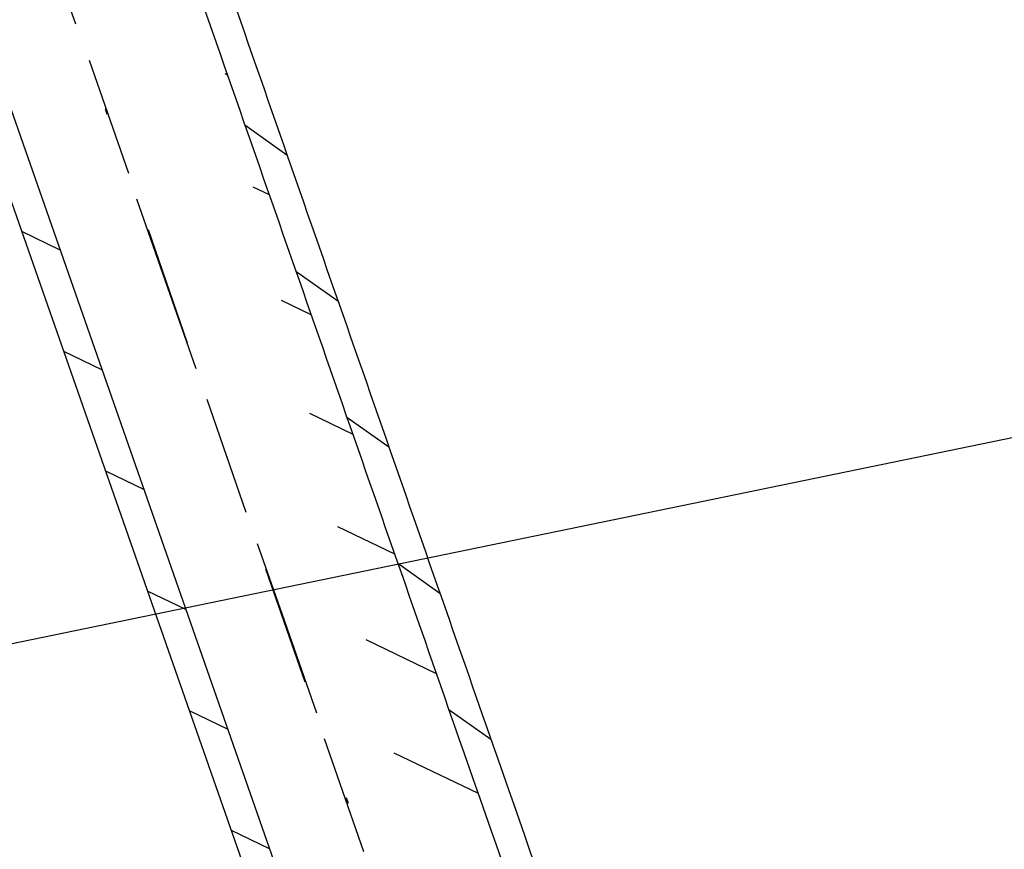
# Model space of a CAD drawing. Extents: x 447045 to 447634, y 442020 to 443192.
# Tile 22 of 24: x 447235 to 447251, y 443134 to 443148. Entities that reach past the tile are written whole.
import ezdxf

# ---------------------------------------------------------------- set-up
doc = ezdxf.new("R2010")
doc.units = 0
doc.header["$LTSCALE"] = 2
doc.header["$MEASUREMENT"] = 0
for name, pattern in [('AUSGEZOGEN', [0]), ('GESTRICH-X2', [1.5, 1, -0.5]), ('STRICHPT-X3', [3, 1.5, -0.75, 0, -0.75])]:
    doc.linetypes.add(name, pattern=pattern)
for name, color, linetype in [('ACHSE', 250, 'STRICHPT-X3'), ('FBR', 8, 'CONTINUOUS'), ('KANAL', 7, 'GESTRICH-X2'), ('Planeinteilung', 6, 'CONTINUOUS'), ('RAHMEN', 250, 'AUSGEZOGEN'), ('SCHLITZRINNE', 8, 'AUSGEZOGEN')]:
    doc.layers.add(name, color=color, linetype=linetype)

# ---------------------------------------------------------------- blocks, each defined once
blk = doc.blocks.new('1135297')
at = {"layer": 'RAHMEN'}
blk.add_line((25, 292), (25, 5), dxfattribs=at)

msp = doc.modelspace()

# ---------------------------------------------------------------- hatches: boundary and pattern name
at = {"layer": 'SCHLITZRINNE'}
h = msp.add_hatch(dxfattribs=at)
h.set_pattern_fill('_USER', color=256, scale=1.5, angle=45, style=0, pattern_type=0)
h.set_pattern_definition([(334.2695901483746, (447234.5127272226, 443158.8401483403), (0.6512059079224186, 1.35127009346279), [])])
edge = h.paths.add_edge_path()
edge.add_arc((464490.7175438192, 449190.2495547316), 18279.89343786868, 199.256988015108, 199.2725912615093)
edge.add_arc((412789.2576575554, 431110.164703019), 36491.72717792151, 19.26941265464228, 19.275929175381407, ccw=False)
edge.add_line((447233.134, 443161.2700000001), (447233.6060244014, 443161.4349028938))
edge.add_arc((464490.7175437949, 449190.249554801), 18280.39343786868, 199.2569880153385, 199.2725912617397)
edge.add_arc((438988.1613027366, 440271.6982763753), 8736.655536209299, 19.248465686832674, 19.281113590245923, ccw=False)
edge.add_arc((439684.884197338, 440514.9838708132), 7998.678116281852, 19.2238186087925, 19.248465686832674, ccw=False)
edge.add_arc((551443.6805055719, 479485.6081539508), 110359.837036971, 199.2238149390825, 199.2304511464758)
edge.add_arc((461591.9284848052, 448142.3628786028), 15198.20419267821, 199.2304511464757, 199.2954143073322)
edge.add_arc((434066.5644204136, 438505.5905611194), 13965.35264760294, 19.22764435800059, 19.29541436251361, ccw=False)
edge.add_arc((446515.3391800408, 442847.4484587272), 781.1301442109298, 18.874057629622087, 19.227644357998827, ccw=False)
edge.add_arc((443272.1578874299, 441738.6996315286), 4208.59989003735, 18.721726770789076, 18.874057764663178, ccw=False)
edge.add_arc((445875.7446372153, 442621.065670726), 1459.557549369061, 18.158793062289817, 18.72172677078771, ccw=False)
edge.add_arc((444728.6532720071, 442244.8351673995), 2666.772522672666, 17.742332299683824, 18.158793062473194, ccw=False)
edge.add_arc((445572.4217009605, 442514.803087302), 1780.867426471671, 17.477765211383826, 17.74233229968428, ccw=False)
edge.add_arc((445655.9223158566, 442541.0951066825), 1693.325305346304, 17.206445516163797, 17.477765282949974, ccw=False)
edge.add_arc((445949.7367177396, 442632.082078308), 1385.745182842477, 16.534274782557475, 17.206445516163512, ccw=False)
edge.add_arc((445777.9256488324, 442581.0775038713), 1564.967140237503, 15.901763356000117, 16.534274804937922, ccw=False)
edge.add_arc((444610.2498572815, 442248.4174516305), 2779.104473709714, 15.717077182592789, 15.901763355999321, ccw=False)
edge.add_arc((445469.3841440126, 442490.1855316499), 1886.600396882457, 15.492922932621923, 15.71707716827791, ccw=False)
edge.add_arc((444501.3018579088, 442221.8413207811), 2891.185847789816, 15.151693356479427, 15.49292293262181, ccw=False)
edge.add_arc((444653.0003013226, 442262.919567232), 2734.024020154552, 14.800793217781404, 15.15169336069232, ccw=False)
edge.add_arc((445305.3867260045, 442435.2971580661), 2059.248441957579, 14.553226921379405, 14.800793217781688, ccw=False)
edge.add_arc((445661.5778748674, 442527.7675625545), 1691.249922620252, 14.280051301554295, 14.55322700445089, ccw=False)
edge.add_arc((445825.2781955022, 442569.4335576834), 1522.330266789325, 13.754489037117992, 14.280051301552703, ccw=False)
edge.add_arc((444655.9725115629, 442283.2091768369), 2726.157571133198, 13.361751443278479, 13.754489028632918, ccw=False)
edge.add_arc((444873.7445731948, 442334.9361968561), 2502.326484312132, 13.156370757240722, 13.361751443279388, ccw=False)
edge.add_arc((445203.5665272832, 442412.0303197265), 2163.614179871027, 12.935498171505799, 13.156370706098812, ccw=False)
edge.add_arc((445591.1524972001, 442501.0521217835), 1765.936213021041, 12.36851844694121, 12.935498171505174, ccw=False)
edge.add_arc((445707.2559674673, 442526.5122554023), 1647.073964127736, 11.781436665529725, 12.368518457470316, ccw=False)
edge.add_arc((445429.9941138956, 442468.6829810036), 1930.302423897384, 11.594814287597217, 11.781436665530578, ccw=False)
edge.add_arc((442977.0603987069, 441965.3993853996), 4434.33480961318, 11.471684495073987, 11.59481397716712, ccw=False)
edge.add_arc((444371.6934236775, 442248.4229983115), 3011.273447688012, 11.050893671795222, 11.471684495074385, ccw=False)
edge.add_arc((446428.11335783, 442650.0465261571), 916.0015312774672, 10.287944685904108, 11.050893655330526, ccw=False)
edge.add_arc((445293.5438072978, 442444.106887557), 2069.110025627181, 9.832006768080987, 10.287944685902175, ccw=False)
edge.add_arc((438489.7745608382, 441264.9773509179), 8974.298105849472, 9.613081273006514, 9.832006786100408, ccw=False)
edge.add_arc((-516898.9809261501, 279448.6900894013), 977969.7495575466, 9.612262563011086, 9.613081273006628, ccw=False)
edge.add_arc((439111.8192036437, 441356.2794889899), 8345.741258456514, 9.603416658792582, 9.61227924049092, ccw=False)
edge.add_arc((371773.6318437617, 429962.7471930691), 76641.01236189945, 9.590854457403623, 9.603416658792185, ccw=False)
edge.add_arc((456011.6550815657, 444189.1683239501), 8789.8725663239, 189.5423691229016, 189.6519019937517)
edge.add_arc((455543.1851558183, 444109.4959913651), 8314.676026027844, 189.6519019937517, 189.6840918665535)
edge.add_arc((393564.9242098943, 433546.2457900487), 54557.31384556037, 9.66554402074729, 9.670449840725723, ccw=False)

# ---------------------------------------------------------------- linework, layer by layer
at = {"layer": 'ACHSE', "flags": 128}
msp.add_lwpolyline([(447230.5087980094, 443162.3344306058), (447230.72, 443161.731), (447238.978, 443138.135), (447247.236, 443114.538), (447247.528, 443113.7060000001), (447255.3590000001, 443090.895), (447261.5008670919, 443072.2661867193), (447263.187, 443067.152), (447270.721, 443043.315), (447277.958, 443019.385), (447284.898, 442995.368), (447291.539, 442971.266), (447297.882, 442947.084), (447303.923, 442922.826), (447309.664, 442898.494), (447315.102, 442874.093), (447320.238, 442849.626), (447325.069, 442825.097), (447329.596, 442800.511), (447332.402, 442784.35), (447333.838, 442775.873), (447338.012, 442751.224), (447342.186, 442726.575), (447354.709, 442652.627), (447371.405, 442554.031), (447392.276, 442430.786), (447408.973, 442332.19), (447413.1470000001, 442307.5409999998), (447425.6699999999, 442233.5929999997), (447425.8342016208, 442232.6233292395), (447438.1919999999, 442159.6459999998), (447454.8889999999, 442061.0499999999), (447456.7422372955, 442050.1059544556)], dxfattribs=at)
at = {"layer": 'FBR'}
for points in [[(447358.9473806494, 442729.41333027, 5.4597560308e-06), (447365.2088651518, 442692.4394217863, -2.781310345e-06), (447371.4703496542, 442655.4655133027, -2.6786460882e-06), (447379.8183651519, 442606.1674217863, 3.2175724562e-06), (447388.1663806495, 442556.8693302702)], [(447247.3080008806, 443165.7971051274), (447255.0237192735, 443143.7505937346, -6.4311372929e-06), (447259.1527563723, 443131.9519877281, 2.23068798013e-05), (447263.2817934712, 443120.1533817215, 0.0002456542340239), (447263.3216096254, 443120.0398034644, -3.67736460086e-05), (447263.5880256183, 443119.280850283, -0.0017066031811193), (447266.6445463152, 443110.4754591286, -0.0010633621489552), (447271.4716214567, 443096.3166433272, -0.0019912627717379), (447274.9413123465, 443085.9320292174, -0.0009070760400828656), (447277.5758631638, 443077.8921905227)]]:
    msp.add_lwpolyline(points, format="xyb", dxfattribs=at)
at = {"layer": 'FBR', "flags": 128}
msp.add_lwpolyline([(447229.0355448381, 443162.0307616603), (447233.207, 443150.11), (447249.67, 443103.0220000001)], dxfattribs=at)
msp.add_lwpolyline([(447233.134, 443161.27, 6.80820060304e-05), (447234.7765, 443156.5705, -0.0001424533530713), (447236.419, 443151.8710000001, -0.0001075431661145), (447237.5526180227, 443148.6222922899, 2.89559172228e-05), (447241.762, 443136.5529999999, 0.0002834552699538), (447247.4469153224, 443120.285700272, -0.0002957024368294), (447252.896, 443104.692, -0.0015428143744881), (447254.4694601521, 443100.1354809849, -0.0006646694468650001), (447258.075, 443089.5429999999, -0.0024562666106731), (447262.6110188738, 443075.9391469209, -0.0002906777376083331), (447263.5756395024, 443072.9923254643, -0.0002906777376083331)], format="xyb", dxfattribs=at)
at = {"layer": 'KANAL'}
msp.add_line((447234.781, 443150.2189999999), (447250.6250000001, 443104.469), dxfattribs=at)
at = {"layer": 'SCHLITZRINNE'}
for p, q in [((447238.3623579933, 443146.3002272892), (447239.0657668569, 443145.8016272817)), ((447234.6312500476, 443144.5213121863), (447235.2682510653, 443144.2143436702)), ((447239.2141113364, 443143.8578614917), (447239.917543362, 443143.3592450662)), ((447235.3313547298, 443142.5188503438), (447235.9683557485, 443142.2118818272)), ((447240.065949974, 443141.4154352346), (447240.7694051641, 443140.9168023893)), ((447236.0314594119, 443140.5163885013), (447236.6684604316, 443140.2094199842)), ((447240.9178739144, 443138.9729485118), (447241.6213522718, 443138.4742992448)), ((447236.7315640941, 443138.5139266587), (447237.3685651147, 443138.2069581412)), ((447237.4316687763, 443136.5114648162), (447238.068669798, 443136.2044962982)), ((447241.7698831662, 443136.5304013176), (447242.4734057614, 443136.0317206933)), ((447238.1317734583, 443134.5090029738), (447238.7687744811, 443134.2020344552))]:
    msp.add_line(p, q, dxfattribs=at)
at = {"layer": 'SCHLITZRINNE', "flags": 128}
for points in [[(447229.0355448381, 443162.0307616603), (447233.2070000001, 443150.11), (447249.67, 443103.0220000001)], [(447232.8765318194, 443149.5401822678), (447248.8494334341, 443103.8540085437)]]:
    msp.add_lwpolyline(points, dxfattribs=at)
msp.add_lwpolyline([(447233.134, 443161.27, 6.808200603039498e-05), (447234.7765, 443156.5705, -0.000142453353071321), (447236.419, 443151.871, -0.0001075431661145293), (447237.5526180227, 443148.6222922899, 2.895591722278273e-05), (447241.762, 443136.553, 0.0002834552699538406), (447247.4469153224, 443120.285700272, -0.0002957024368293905), (447252.896, 443104.692, -0.001542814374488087), (447254.4694601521, 443100.135480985, -0.0006646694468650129), (447258.075, 443089.5429999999, -0.002456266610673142), (447262.6110188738, 443075.939146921, -0.001817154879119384), (447268.585, 443057.499, -0.001154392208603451), (447271.0728430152, 443049.6610948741, -0.001183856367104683), (447273.463, 443042.007, -0.002932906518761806), (447278.1808704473, 443026.4497302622, -0.002759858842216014), (447283.006, 443009.861, -0.0008058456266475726), (447285.4465338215, 443001.241745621, -0.0009780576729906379), (447287.432, 442994.133, -0.001488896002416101), (447291.982007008, 442977.5263820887, -0.00153109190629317), (447296.309, 442961.351, -0.001080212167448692), (447298.5634061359, 442952.7436456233, -0.0011919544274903), (447300.571, 442944.934, -0.002293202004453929), (447303.9532739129, 442931.3858386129, -0.001713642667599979), (447308.334, 442913.22, -0.0008961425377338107), (447310.3912526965, 442904.4893492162, -0.0009637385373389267), (447312.274, 442896.364, -0.002473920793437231), (447316.101540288, 442879.3132844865, -0.002561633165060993), (447319.632, 442862.81, -0.0008142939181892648), (447320.9057146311, 442856.6530390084, -0.0005372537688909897), (447322.811, 442847.316, -0.001836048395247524), (447327.1297547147, 442825.626489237, -0.003329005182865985), (447329.388, 442813.64, -0.001989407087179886), (447332.2641140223, 442797.4280008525, -0.0009552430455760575), (447338.055, 442763.63, -3.572296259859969e-06), (447340.3885389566, 442749.8518218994, -3.86703077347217e-05), (447340.604, 442748.579, -5.481294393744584e-05), (447343.4055, 442732.0105, 0.000477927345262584), (447346.2070000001, 442715.442, 0.0001404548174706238), (447346.9915, 442710.8370000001, -2.140567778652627e-05), (447347.776, 442706.232, -5.907971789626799e-05)], format="xyb", dxfattribs=at)
at = {"layer": 'SCHLITZRINNE'}
msp.add_lwpolyline([(447237.113466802, 443151.398784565, -8.64547736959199e-05), (447238.02473781, 443148.7869218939, 2.895591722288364e-05), (447242.2341007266, 443136.7176842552, 0.0002834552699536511), (447247.9188290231, 443120.4509196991, -0.0002810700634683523), (447253.0988935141, 443105.6284701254, -0.001542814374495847)], format="xyb", dxfattribs=at)

# ---------------------------------------------------------------- block references
at = {"layer": 'Planeinteilung', "linetype": 'Continuous', "rotation": 281.6467705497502}
msp.add_blockref('1135297', (447081.3116807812, 443131.5817180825), dxfattribs=at)

doc.saveas('drawing.dxf')
